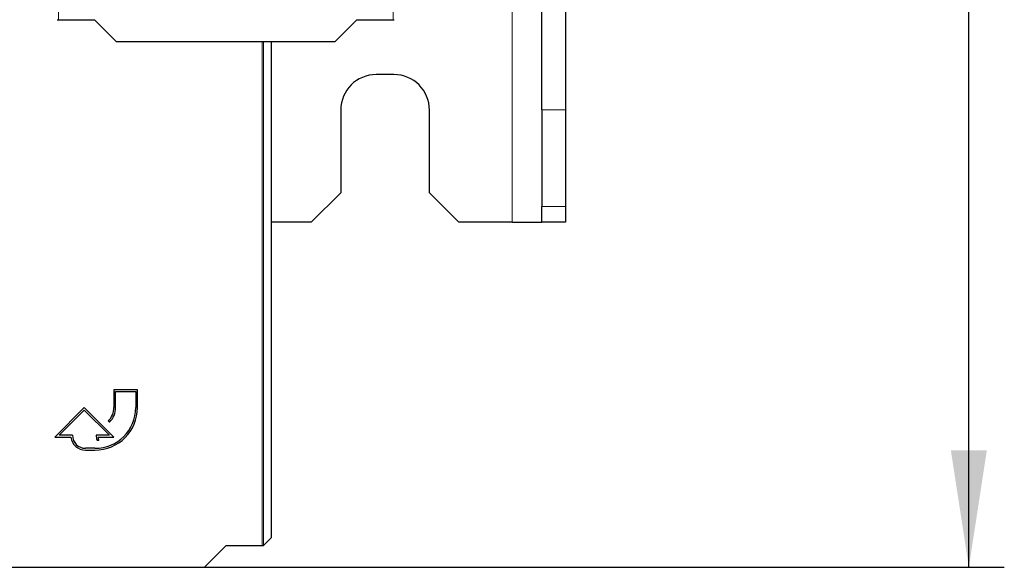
# Paper-space layout 'Blatt3' of a CAD drawing. Header units: millimetres. Extents: x 5 to 418, y 2 to 292.
# Tile 14 of 93: x 127 to 154, y 90 to 105. Entities that reach past the tile are written whole.
import ezdxf

# ---------------------------------------------------------------- set-up
doc = ezdxf.new("R2010")
doc.units = ezdxf.units.MM
doc.layers.add('SLD-0', color=7, linetype='Continuous')
doc.styles.add('SLDTEXTSTYLE0', font='TXT', dxfattribs={"width": 0.605})
doc.dimstyles.new('SLDDIMSTYLE1', dxfattribs={"dimtxt": 3.5, "dimasz": 3.302, "dimexe": 0, "dimexo": 0.0625, "dimgap": 0.875, "dimtad": 1, "dimdec": 0, "dimlfac": 6, "dimrnd": 1e-09, "dimzin": 12, "dimdsep": 46, "dimtxsty": 'SLDTEXTSTYLE0', "dimsah": 1, "dimcen": 0.09, "dimadec": 0, "dimazin": 3, "dimtfac": 1, "dimtofl": 0, "dimtmove": 0, "dimatfit": 3, "dimfxl": 1, "dimfrac": 2, "dimtolj": 1, "dimtzin": 12, "dimarcsym": 0})

# ---------------------------------------------------------------- blocks, each defined once
blk = doc.blocks.new('_D_12')
at = {"layer": 'SLD-0', "color": 7}
for p, q in [((140.596, 260.94), (154.472, 260.94)), ((153.472, 89.543), (153.472, 260.94)), ((131.918, 89.543), (154.472, 89.543))]:
    blk.add_line(p, q, dxfattribs=at)
for points in [[(153.472, 260.94), (152.964, 257.638), (153.98, 257.638)], [(153.472, 89.543), (153.98, 92.845), (152.964, 92.845)]]:
    blk.add_solid(points, dxfattribs=at)
at = {"layer": 'SLD-0', "color": 7, "insert": (148.96, 169.894), "char_height": 3.5, "attachment_point": 1, "rotation": 90, "style": 'SLDTEXTSTYLE0'}
blk.add_mtext('1028', dxfattribs=at)

psp = doc.layouts.new('Blatt3')

# ---------------------------------------------------------------- linework, layer by layer
at = {"color": 7, "linetype": 'Continuous', "lineweight": 18}
for p, q in [((127.8017, 126.8986), (127.8017, 104.9867)), ((137.2362, 104.9867), (137.2362, 126.8986)), ((140.5962, 106.8563), (140.5962, 99.273)), ((133.5495, 90.1533), (133.5495, 104.3759)), ((133.5828, 104.3759), (133.5828, 90.1539)), ((142.0962, 102.4484), (141.4295, 102.4484)), ((141.4295, 99.7196), (142.0962, 99.7196))]:
    psp.add_line(p, q, dxfattribs=at)
at = {"color": 7, "linetype": 'Continuous', "lineweight": 25}
for p, q in [((141.4295, 102.4484), (141.4295, 105.3352)), ((142.0962, 105.3352), (142.0962, 102.4484)), ((127.8017, 104.9867), (128.8224, 104.9867)), ((128.8224, 104.9867), (129.4332, 104.3759)), ((135.6047, 104.3759), (136.2155, 104.9867)), ((136.2155, 104.9867), (137.2362, 104.9867)), ((129.4332, 104.3759), (135.6047, 104.3759)), ((133.8106, 90.4144), (133.8106, 104.3759)), ((137.2628, 103.4397), (136.7628, 103.4397)), ((135.7628, 102.4397), (135.7628, 100.1063)), ((138.2628, 100.1063), (138.2628, 102.4397)), ((141.4295, 102.4484), (141.4295, 99.7196)), ((142.0962, 102.4484), (142.0962, 99.7196)), ((134.9295, 99.273), (135.7628, 100.1063)), ((138.2628, 100.1063), (139.0962, 99.273)), ((141.4295, 99.273), (141.4295, 99.7196)), ((142.0962, 99.7196), (142.0962, 99.273)), ((134.9295, 99.273), (133.8106, 99.273)), ((140.5962, 99.273), (139.0962, 99.273)), ((140.5962, 99.273), (141.4295, 99.273)), ((142.0962, 99.273), (141.4295, 99.273)), ((130.0323, 94.5484), (129.3656, 94.5484)), ((129.3656, 94.5484), (129.3656, 94.0484)), ((129.4156, 94.0484), (129.4156, 94.4984)), ((129.4156, 94.4984), (129.9823, 94.4984)), ((129.9823, 94.4984), (129.9823, 94.0484)), ((130.0323, 94.0484), (130.0323, 94.5484)), ((128.5323, 94.0484), (127.6989, 93.215)), ((127.8196, 93.265), (128.5323, 93.9776)), ((129.3656, 93.215), (128.5323, 94.0484)), ((128.5323, 93.9776), (129.2449, 93.265)), ((129.2094, 93.6712), (129.2447, 93.6359)), ((127.6989, 93.215), (128.1519, 93.215)), ((128.1989, 93.265), (127.8196, 93.265)), ((129.2449, 93.265), (128.8656, 93.265)), ((128.8924, 93.125), (128.9424, 93.125)), ((128.9153, 93.215), (129.3656, 93.215)), ((128.8323, 92.8984), (128.5656, 92.8984)), ((128.5656, 92.8484), (128.8323, 92.8484)), ((133.5828, 90.1539), (133.8101, 90.3811)), ((131.918, 89.5425), (132.5288, 90.1533)), ((132.5288, 90.1533), (133.5495, 90.1533)), ((125.7465, 89.5425), (131.918, 89.5425))]:
    psp.add_line(p, q, dxfattribs=at)
for centre, radius, start, end in [((136.7628, 102.4397), 1, 90, 180), ((137.2628, 102.4397), 1, 0, 90), ((128.8323, 94.0484), 1.2, 270, 360), ((128.8323, 94.0484), 1.15, 270, 360), ((128.8323, 94.0484), 0.5333, 315, 360), ((128.8323, 94.0484), 0.5833, 315, 360), ((128.5656, 93.265), 0.4167, 186.8921, 270), ((128.5656, 93.265), 0.3667, 180, 270), ((129.2449, 93.265), 0.3793, 180, 201.66618), ((129.2449, 93.265), 0.3333, 188.62693, 204.84083)]:
    psp.add_arc(centre, radius, start, end, dxfattribs=at)
for centre, major_axis, start_param, end_param in [((127.8017, 104.9872), (0.0333, 0), 3.1590459, 4.712389), ((137.2362, 104.9872), (0.0333, 0), 4.712389, 6.265732), ((133.8101, 90.4144), (0, 0.0333), 3.1590459, 4.712389), ((133.5495, 90.1539), (0.0333, 0), 4.712389, 6.265732)]:
    psp.add_ellipse(centre, major_axis=major_axis, ratio=0.0174551, start_param=start_param, end_param=end_param, dxfattribs=at)

# ---------------------------------------------------------------- dimensions: what is measured, and where the dimension line sits
at = {"layer": 'SLD-0', "color": 7}
dim = psp.add_linear_dim(base=(153.4718, 260.9397), p1=(131.918, 89.5425), p2=(140.5962, 260.9397), angle=90, dimstyle='SLDDIMSTYLE1', dxfattribs=at)
dim.commit()
dim.dimension.update_dxf_attribs({"geometry": '_D_12', "text_midpoint": (153.4718, 175.2411), "dimtype": 160})

doc.saveas('drawing.dxf')
